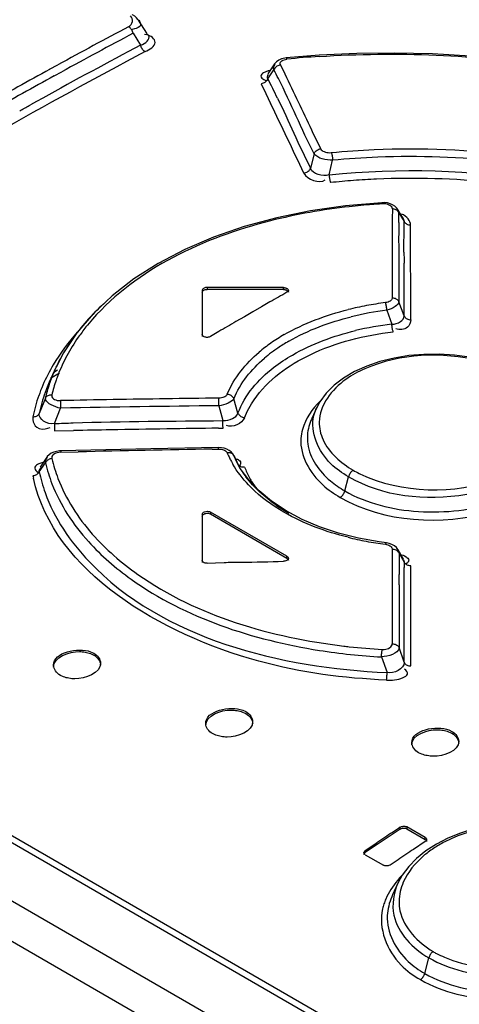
# Model space of a CAD drawing. Header units: inches. Extents: x 0 to 166, y 0 to 117.
# Tile 53 of 73: x 137.983 to 138.35, y 28.629 to 29.451. Entities that reach past the tile are written whole.
import ezdxf

# ---------------------------------------------------------------- set-up
doc = ezdxf.new("R2010")
doc.units = ezdxf.units.IN
doc.header["$LTSCALE"] = 9.105315
doc.header["$MEASUREMENT"] = 0
doc.layers.get('0').update_dxf_attribs({"linetype": 'CONTINUOUS'})

msp = doc.modelspace()

# ---------------------------------------------------------------- linework, layer by layer
at = {"color": 7, "linetype": 'CONTINUOUS'}
for p, q in [((138.36189, 28.54123), (136.58994, 29.56424)), ((138.36437, 28.54585), (136.59242, 29.56886)), ((138.36189, 28.49266), (136.58994, 29.51567)), ((136.54591, 29.50766), (138.36943, 28.45487)), ((138.08177, 29.45089), (138.08873, 29.43979)), ((138.07847, 29.44346), (138.07666, 29.44311)), ((138.07751, 29.43985), (138.0837, 29.42999)), ((138.08885, 29.43865), (138.08684, 29.4389)), ((138.0837, 29.42999), (138.07348, 29.42457)), ((138.19715, 29.41602), (138.19569, 29.41436)), ((138.23289, 29.42143), (138.20519, 29.41922)), ((138.0077, 29.40974), (138.01456, 29.4135)), ((138.01156, 29.40426), (138.01776, 29.40766)), ((138.19569, 29.41436), (138.18992, 29.40586)), ((138.18995, 29.40182), (138.19504, 29.4093)), ((138.20157, 29.41142), (138.20062, 29.41339)), ((138.20435, 29.40565), (138.20157, 29.41142)), ((138.18659, 29.40115), (138.1882, 29.40032)), ((138.18437, 29.39773), (138.18835, 29.38947)), ((138.18835, 29.38947), (138.19232, 29.38121)), ((138.22736, 29.35769), (138.22673, 29.359)), ((138.2342, 29.34339), (138.22736, 29.35769)), ((138.22867, 29.33932), (138.22569, 29.32719)), ((138.24121, 29.32157), (138.2441, 29.33382)), ((138.28519, 29.29844), (138.25491, 29.29587)), ((138.29211, 29.29759), (138.28985, 29.29817)), ((138.29401, 29.29324), (138.294, 29.28505)), ((138.3034, 29.28492), (138.29844, 29.29293)), ((138.294, 29.28505), (138.294, 29.27685)), ((138.29941, 29.29001), (138.30389, 29.28278)), ((138.30281, 29.28484), (138.30364, 29.28383)), ((138.30364, 29.28383), (138.30389, 29.28278)), ((138.294, 29.27685), (138.294, 29.26864)), ((138.29937, 29.28192), (138.29931, 29.27388)), ((138.30373, 29.25701), (138.30388, 29.27945)), ((138.30934, 29.20072), (138.30928, 29.27955)), ((138.294, 29.26864), (138.294, 29.2604)), ((138.294, 29.2604), (138.294, 29.25216)), ((138.294, 29.25216), (138.29399, 29.21899)), ((138.29937, 29.25732), (138.2995, 29.24881)), ((138.2995, 29.24881), (138.29946, 29.21579)), ((138.30388, 29.20392), (138.30382, 29.24807)), ((138.13918, 29.22768), (138.13918, 29.22608)), ((138.20321, 29.22591), (138.20321, 29.22752)), ((138.13524, 29.22541), (138.13524, 29.18667)), ((138.18465, 29.21147), (138.17753, 29.20737)), ((138.19176, 29.21554), (138.18465, 29.21147)), ((138.30388, 29.20392), (138.29946, 29.21579)), ((138.04396, 29.2057), (138.0304, 29.18978)), ((138.17042, 29.20327), (138.16331, 29.19914)), ((138.17753, 29.20737), (138.17042, 29.20327)), ((138.28953, 29.20865), (138.29361, 29.19699)), ((138.0304, 29.18978), (138.0193, 29.1731)), ((138.14908, 29.19085), (138.14196, 29.18669)), ((138.0193, 29.1731), (138.01302, 29.16104)), ((138.01291, 29.16081), (138.00865, 29.15156)), ((138.0159, 29.15601), (138.00853, 29.15176)), ((138.0144, 29.1586), (138.01117, 29.15673)), ((138.26239, 29.15739), (138.25326, 29.15202)), ((138.00417, 29.13534), (137.99906, 29.1225)), ((138.0043, 29.1342), (138.00417, 29.13534)), ((138.01679, 29.13319), (138.01688, 29.1269)), ((138.149, 29.12893), (138.14895, 29.13526)), ((138.149, 29.12893), (138.15248, 29.11651)), ((138.16506, 29.12278), (138.1616, 29.13479)), ((137.9937, 29.11977), (137.9937, 29.11746)), ((138.01178, 29.11413), (138.01688, 29.1269)), ((138.23091, 29.12735), (138.2267, 29.11822)), ((138.01178, 29.11413), (138.01189, 29.10785)), ((138.15253, 29.1126), (138.15248, 29.11651)), ((138.15254, 29.11019), (138.15253, 29.1126)), ((138.0062, 29.11009), (138.00807, 29.11086)), ((138.01189, 29.10785), (138.02751, 29.10818)), ((138.14871, 29.11014), (138.15254, 29.11019)), ((138.01697, 29.09005), (138.03163, 29.09042)), ((138.09224, 29.09296), (138.01701, 29.09125)), ((138.1489, 29.09398), (138.09224, 29.09296)), ((138.1436, 29.09274), (138.14888, 29.09282)), ((138.14888, 29.09282), (138.1489, 29.09398)), ((138.15118, 29.09387), (138.1489, 29.09398)), ((138.15352, 29.09346), (138.15118, 29.09387)), ((138.15941, 29.09036), (138.15774, 29.09167)), ((138.1615, 29.0875), (138.16164, 29.08717)), ((138.16165, 29.08717), (138.1624, 29.08559)), ((138.16294, 29.0842), (138.16165, 29.08717)), ((138.00209, 29.08161), (137.9987, 29.08041)), ((137.99903, 29.0739), (138.00422, 29.08131)), ((138.00535, 29.0859), (137.99966, 29.07759)), ((138.00532, 29.08585), (138.00535, 29.0859)), ((138.1624, 29.08559), (138.16505, 29.08005)), ((138.163, 29.08405), (138.16294, 29.0842)), ((138.167, 29.07664), (138.163, 29.08406)), ((138.16486, 29.0805), (138.16505, 29.08005)), ((138.16683, 29.07973), (138.16619, 29.07873)), ((137.99697, 29.07416), (137.99839, 29.07315)), ((138.17399, 29.06698), (138.167, 29.07664)), ((138.2543, 29.05785), (138.25744, 29.06963)), ((138.20519, 29.04121), (138.19318, 29.04914)), ((138.13524, 29.03837), (138.13524, 28.99812)), ((138.14196, 29.0402), (138.14196, 29.03859)), ((138.20599, 29.00324), (138.14196, 29.0402)), ((138.14196, 29.03859), (138.20599, 29.00163)), ((138.21862, 29.0341), (138.20519, 29.04121)), ((138.23329, 29.02788), (138.21862, 29.0341)), ((138.24903, 29.02263), (138.23329, 29.02788)), ((138.26567, 29.0184), (138.24903, 29.02263)), ((138.28302, 29.01523), (138.26567, 29.0184)), ((138.28906, 29.0144), (138.28302, 29.01523)), ((138.29138, 29.01394), (138.28906, 29.01439)), ((138.29393, 29.00908), (138.29393, 29.00037)), ((138.2974, 29.01055), (138.29569, 29.012)), ((138.2988, 29.00866), (138.29887, 29.00853)), ((138.30328, 29.00073), (138.29882, 29.00862)), ((138.2996, 29.00595), (138.30383, 28.99845)), ((138.13918, 28.99746), (138.1463, 28.99775)), ((138.1463, 28.99775), (138.15341, 28.99809)), ((138.20599, 29.00163), (138.20599, 29.00324)), ((138.29393, 29.00037), (138.29393, 28.99165)), ((138.29966, 28.99712), (138.29976, 28.98819)), ((138.30384, 28.99894), (138.30383, 28.99845)), ((138.30662, 28.99786), (138.30565, 28.99696)), ((138.29393, 28.99165), (138.29392, 28.98291)), ((138.30381, 28.9148), (138.30384, 28.99396)), ((138.30949, 28.99382), (138.30949, 28.99532)), ((138.30954, 28.9117), (138.30949, 28.99382)), ((138.29392, 28.98291), (138.29391, 28.93017)), ((138.04177, 28.92208), (138.04453, 28.9208)), ((138.04192, 28.92363), (138.04453, 28.92241)), ((138.30381, 28.9148), (138.29964, 28.92707)), ((138.28497, 28.91922), (138.28962, 28.90613)), ((138.01929, 28.90265), (138.01669, 28.90386)), ((138.16886, 28.87327), (138.17166, 28.87199)), ((138.16905, 28.87482), (138.17165, 28.8736)), ((138.34099, 28.85682), (138.3438, 28.85552)), ((138.34118, 28.85836), (138.3438, 28.85714)), ((138.14642, 28.854), (138.14382, 28.85521)), ((138.31858, 28.83809), (138.31596, 28.83931)), ((138.30065, 28.77552), (138.27467, 28.7582)), ((138.30065, 28.77552), (138.30065, 28.77713)), ((138.30622, 28.77737), (138.30622, 28.77576)), ((138.32153, 28.76853), (138.30622, 28.77737)), ((138.30622, 28.77576), (138.32153, 28.76692)), ((138.32153, 28.76692), (138.32153, 28.76853)), ((138.27142, 28.75767), (138.28116, 28.76419)), ((138.32153, 28.76508), (138.31178, 28.75863)), ((138.33079, 28.763), (138.32205, 28.75736)), ((138.27142, 28.75767), (138.27142, 28.75606)), ((138.27142, 28.7542), (138.28673, 28.74536)), ((138.31432, 28.75111), (138.30772, 28.74433)), ((138.32205, 28.75736), (138.31432, 28.75111)), ((138.30772, 28.74433), (138.30235, 28.7371)), ((138.30235, 28.7371), (138.29867, 28.73039)), ((138.29862, 28.73029), (138.29419, 28.72069)), ((138.32104, 28.65507), (138.32451, 28.66808))]:
    msp.add_line(p, q, dxfattribs=at)
for points in [[(138.08181, 29.45082), (138.08152, 29.45126), (138.08027, 29.45278), (138.07876, 29.45415), (138.077, 29.45537), (138.07663, 29.45559)], [(138.07751, 29.43985), (138.07731, 29.44058), (138.07704, 29.44131), (138.0767, 29.44203), (138.0763, 29.44271), (138.07587, 29.44335), (138.07538, 29.44394), (138.07484, 29.44449), (138.07428, 29.44496), (138.0737, 29.44535)], [(138.08751, 29.42449), (138.08695, 29.42486), (138.08641, 29.42531), (138.08589, 29.42583), (138.0854, 29.42641), (138.08496, 29.42704), (138.08456, 29.42773), (138.08421, 29.42846), (138.08392, 29.42922), (138.0837, 29.42999)], [(138.2052, 29.41923), (138.20406, 29.41908), (138.20145, 29.41845), (138.19913, 29.41744), (138.19715, 29.41602)], [(138.20062, 29.41339), (138.20039, 29.4142), (138.20038, 29.41494), (138.20059, 29.41564), (138.20104, 29.41628), (138.2017, 29.41688), (138.20253, 29.41738), (138.20351, 29.41778), (138.20467, 29.41808), (138.20598, 29.41829)], [(138.2052, 29.41923), (138.20526, 29.41922), (138.20543, 29.41914), (138.20561, 29.41895), (138.2058, 29.41867), (138.20598, 29.41829)], [(138.42223, 29.41427), (138.39084, 29.41805), (138.35926, 29.42083), (138.32757, 29.42257), (138.29588, 29.42326), (138.26429, 29.42289), (138.23289, 29.42143)], [(138.20062, 29.41339), (138.19984, 29.41326), (138.19906, 29.41302), (138.19829, 29.4127), (138.19758, 29.4123), (138.19694, 29.41183), (138.19634, 29.41129), (138.19581, 29.41067), (138.19537, 29.41), (138.19504, 29.4093)], [(138.18995, 29.40182), (138.18964, 29.40116), (138.18922, 29.40051), (138.18871, 29.3999), (138.18814, 29.39936), (138.1875, 29.39888), (138.18679, 29.39847)], [(138.18679, 29.39847), (138.18601, 29.39812), (138.18519, 29.39787), (138.18437, 29.39773)], [(137.98267, 29.37506), (137.98368, 29.3756), (137.98468, 29.37615), (137.98568, 29.3767), (137.98668, 29.37728), (137.98768, 29.37787), (137.98868, 29.37844), (137.98968, 29.379), (137.99068, 29.37955), (137.99169, 29.38009)], [(138.22866, 29.33932), (138.22897, 29.33997), (138.22939, 29.34061), (138.22989, 29.34121), (138.23046, 29.34175), (138.2311, 29.34223), (138.2318, 29.34264), (138.23257, 29.34298), (138.23338, 29.34324), (138.2342, 29.34339)], [(138.2342, 29.34339), (138.23466, 29.34268), (138.23528, 29.34204), (138.23605, 29.3415), (138.23702, 29.34102), (138.23815, 29.34062), (138.23932, 29.34034), (138.2405, 29.34018), (138.24173, 29.34013), (138.243, 29.3402)], [(138.243, 29.3402), (138.24317, 29.33972), (138.24334, 29.33916), (138.2435, 29.33851), (138.24364, 29.33781), (138.24377, 29.33708), (138.24388, 29.3363), (138.24398, 29.33547), (138.24405, 29.33464), (138.2441, 29.33382)], [(138.22016, 29.32313), (138.22094, 29.32327), (138.22171, 29.32351), (138.22247, 29.32383), (138.22317, 29.32423), (138.22381, 29.32469), (138.2244, 29.32523), (138.22492, 29.32585), (138.22536, 29.32651), (138.22569, 29.32719)], [(138.24121, 29.32157), (138.24126, 29.32079), (138.24133, 29.31999), (138.24143, 29.31918), (138.24155, 29.31841), (138.24168, 29.31767), (138.24183, 29.31696), (138.242, 29.31629), (138.24218, 29.3157), (138.24237, 29.31519)], [(138.25491, 29.29587), (138.22567, 29.29167), (138.1974, 29.28587), (138.17033, 29.27849), (138.14467, 29.26961), (138.12062, 29.25931), (138.09836, 29.24766), (138.07807, 29.23476), (138.05989, 29.22074), (138.04396, 29.2057)], [(138.28985, 29.29817), (138.28743, 29.29845), (138.28519, 29.29844)], [(138.28567, 29.29745), (138.28556, 29.29783), (138.28545, 29.29813), (138.28534, 29.29833), (138.28524, 29.29843), (138.28519, 29.29844)], [(138.29401, 29.29324), (138.29385, 29.29409), (138.29346, 29.29486), (138.29286, 29.29555), (138.29199, 29.29616), (138.29091, 29.29669), (138.28972, 29.29709), (138.28847, 29.29734), (138.28712, 29.29746), (138.28567, 29.29745)], [(138.29596, 29.29561), (138.29416, 29.29674), (138.29211, 29.29759)], [(138.29941, 29.29001), (138.2991, 29.2906), (138.29869, 29.29115), (138.2982, 29.29166), (138.29764, 29.2921), (138.29703, 29.29247), (138.29634, 29.29278), (138.29559, 29.29302), (138.29481, 29.29318), (138.29401, 29.29324)], [(138.29847, 29.29287), (138.29745, 29.29424), (138.29596, 29.29561)], [(138.29969, 29.28943), (138.29935, 29.29096), (138.29859, 29.29267), (138.29847, 29.29287)], [(138.30928, 29.27955), (138.30852, 29.27961), (138.30776, 29.27976), (138.30702, 29.27998), (138.30634, 29.28028), (138.30572, 29.28065), (138.30515, 29.28109), (138.30464, 29.2816), (138.30422, 29.28217), (138.30389, 29.28278)], [(138.13918, 29.22768), (138.13848, 29.22764), (138.13785, 29.22755), (138.13726, 29.2274), (138.13671, 29.22718), (138.13622, 29.22692), (138.13583, 29.2266), (138.13554, 29.22625), (138.13534, 29.22585), (138.13524, 29.22541)], [(138.20321, 29.22752), (138.20355, 29.2275), (138.20389, 29.22748), (138.20423, 29.22743), (138.20455, 29.22737), (138.20487, 29.2273), (138.20518, 29.2272), (138.20547, 29.2271), (138.20574, 29.22698), (138.20599, 29.22684)], [(138.20599, 29.22684), (138.20643, 29.22654), (138.20678, 29.2262), (138.20701, 29.22583), (138.20713, 29.22544), (138.20715, 29.22524)], [(138.13524, 29.2238), (138.13531, 29.22421), (138.13548, 29.22458), (138.13574, 29.22491), (138.13611, 29.22523), (138.13657, 29.22551), (138.13711, 29.22574), (138.13773, 29.22591), (138.13841, 29.22602), (138.13918, 29.22608)], [(138.20321, 29.22591), (138.20356, 29.2259), (138.2039, 29.22587), (138.20423, 29.22583), (138.20455, 29.22577), (138.20487, 29.22569), (138.20518, 29.2256), (138.20546, 29.22549), (138.20574, 29.22537), (138.20599, 29.22523)], [(138.20715, 29.22524), (138.20713, 29.22505), (138.20701, 29.22466), (138.20678, 29.22429), (138.20643, 29.22395), (138.20599, 29.22365)], [(138.20599, 29.22523), (138.20643, 29.22492), (138.20677, 29.22459), (138.207, 29.22425), (138.20712, 29.22388), (138.20715, 29.22364)], [(138.29399, 29.21899), (138.2939, 29.21837), (138.29368, 29.21778), (138.29331, 29.21723), (138.2928, 29.21671), (138.29214, 29.21623), (138.29136, 29.21581), (138.29046, 29.21547), (138.28943, 29.21519), (138.28828, 29.21498)], [(138.29399, 29.21899), (138.29476, 29.21894), (138.29553, 29.21881), (138.29628, 29.21859), (138.29697, 29.21829), (138.2976, 29.21793), (138.29818, 29.21749), (138.2987, 29.21698), (138.29913, 29.2164), (138.29946, 29.21579)], [(138.28953, 29.20865), (138.28946, 29.20944), (138.28937, 29.21024), (138.28926, 29.21105), (138.28913, 29.21183), (138.28899, 29.21256), (138.28883, 29.21325), (138.28865, 29.21391), (138.28847, 29.21449), (138.28828, 29.21498)], [(138.30388, 29.20392), (138.30419, 29.20333), (138.3046, 29.20278), (138.3051, 29.20227), (138.30566, 29.20183), (138.30629, 29.20146), (138.30698, 29.20115), (138.30774, 29.20092), (138.30853, 29.20077), (138.30934, 29.20072)], [(138.29476, 29.19066), (138.29459, 29.19115), (138.29442, 29.19173), (138.29426, 29.19239), (138.29411, 29.19309), (138.29398, 29.19382), (138.29386, 29.19459), (138.29375, 29.1954), (138.29367, 29.19621), (138.29361, 29.19699)], [(138.1364, 29.18666), (138.13616, 29.18681), (138.13595, 29.18696), (138.13577, 29.18713), (138.13561, 29.18731), (138.13548, 29.18749), (138.13538, 29.18768), (138.1353, 29.18788), (138.13526, 29.18808), (138.13524, 29.18828)], [(138.14196, 29.18669), (138.14144, 29.18643), (138.14084, 29.18622), (138.1402, 29.18609), (138.13952, 29.18601), (138.13884, 29.18601), (138.13816, 29.18608), (138.13752, 29.18621), (138.13692, 29.18641), (138.1364, 29.18666)], [(138.35836, 29.16943), (138.34582, 29.17116), (138.33315, 29.17196), (138.32041, 29.17183), (138.30776, 29.17075), (138.29544, 29.16873), (138.28365, 29.16582), (138.27257, 29.16202), (138.26239, 29.15739)], [(138.25326, 29.15202), (138.24534, 29.146), (138.23874, 29.13939), (138.23353, 29.13225), (138.23099, 29.12752)], [(138.00417, 29.13534), (138.00448, 29.13589), (138.00489, 29.1364), (138.00539, 29.13685), (138.00595, 29.13723), (138.00657, 29.13754), (138.00725, 29.13778), (138.00799, 29.13794), (138.00875, 29.13802), (138.00953, 29.13802)], [(138.00953, 29.13802), (138.00948, 29.1371), (138.00967, 29.13626), (138.0101, 29.1355), (138.01082, 29.13481), (138.01177, 29.1342), (138.01285, 29.13373), (138.01403, 29.13341), (138.01534, 29.13323), (138.01679, 29.13319)], [(138.15614, 29.13869), (138.1558, 29.13806), (138.15534, 29.13749), (138.15477, 29.13697), (138.15406, 29.1365), (138.15323, 29.13609), (138.1523, 29.13575), (138.15128, 29.13551), (138.15017, 29.13534), (138.14895, 29.13526)], [(138.15614, 29.13869), (138.15691, 29.13855), (138.15767, 29.13832), (138.15842, 29.138), (138.15911, 29.13762), (138.15974, 29.13718), (138.16032, 29.13666), (138.16084, 29.13608), (138.16127, 29.13545), (138.1616, 29.13479)], [(137.9937, 29.11977), (137.99447, 29.11977), (137.99522, 29.11985), (137.99595, 29.12002), (137.99663, 29.12026), (137.99725, 29.12057), (137.99781, 29.12095), (137.99832, 29.12141), (137.99874, 29.12193), (137.99906, 29.1225)], [(138.16506, 29.12278), (138.16538, 29.12216), (138.16579, 29.12155), (138.16629, 29.12098), (138.16686, 29.12048), (138.16748, 29.12003), (138.16818, 29.11964), (138.16894, 29.11932), (138.16974, 29.11909), (138.17054, 29.11894)], [(138.01701, 29.09125), (138.01601, 29.0912), (138.01351, 29.09084), (138.01118, 29.09018), (138.00908, 29.08922), (138.00725, 29.08796), (138.00576, 29.08645), (138.00532, 29.08585)], [(138.01697, 29.09005), (138.01541, 29.08991), (138.01401, 29.08965), (138.01277, 29.08925), (138.01167, 29.08869), (138.01073, 29.088), (138.01003, 29.08727), (138.00961, 29.08651), (138.00944, 29.0857), (138.00952, 29.08484)], [(138.01701, 29.09125), (138.017, 29.09123), (138.01699, 29.09111), (138.01698, 29.09087), (138.01698, 29.09051), (138.01697, 29.09005)], [(138.14888, 29.09282), (138.14999, 29.09279), (138.15104, 29.09268), (138.15202, 29.09248), (138.15295, 29.09219), (138.15382, 29.09181), (138.15457, 29.09136), (138.1552, 29.09083), (138.15572, 29.09023), (138.15613, 29.08955)], [(138.15774, 29.09167), (138.15576, 29.09272), (138.15352, 29.09346)], [(138.16164, 29.08717), (138.16132, 29.08773), (138.1609, 29.08824), (138.16039, 29.08868), (138.15981, 29.08904), (138.15917, 29.08931), (138.15847, 29.0895), (138.15771, 29.08961), (138.15692, 29.08963), (138.15613, 29.08955)], [(138.1615, 29.0875), (138.16074, 29.0888), (138.15941, 29.09036)], [(138.00952, 29.08484), (138.00876, 29.08472), (138.00802, 29.08451), (138.0073, 29.08424), (138.00663, 29.08389), (138.00602, 29.08349), (138.00546, 29.08303), (138.00496, 29.08249), (138.00454, 29.08192), (138.00422, 29.08131)], [(138.17058, 29.07761), (138.1698, 29.07755), (138.16903, 29.07757), (138.16827, 29.07768), (138.16757, 29.07787), (138.16693, 29.07815), (138.16634, 29.07851), (138.16582, 29.07896), (138.16538, 29.07948), (138.16505, 29.08005)], [(137.99903, 29.0739), (137.99872, 29.07332), (137.99832, 29.07276), (137.99784, 29.07225), (137.99729, 29.07179), (137.99668, 29.07139), (137.99601, 29.07104), (137.99528, 29.07076), (137.99451, 29.07055), (137.99373, 29.07043)], [(138.26129, 29.07502), (138.26075, 29.07466), (138.26021, 29.07422), (138.25969, 29.07369), (138.25919, 29.07311), (138.25874, 29.07248), (138.25833, 29.07181), (138.25797, 29.07109), (138.25767, 29.07035), (138.25744, 29.06963)], [(138.19318, 29.04914), (138.18273, 29.05777), (138.17399, 29.06698)], [(138.25046, 29.05246), (138.251, 29.05283), (138.25154, 29.05328), (138.25207, 29.0538), (138.25255, 29.05437), (138.25299, 29.05499), (138.2534, 29.05566), (138.25377, 29.05637), (138.25407, 29.05711), (138.2543, 29.05785)], [(138.13524, 29.03837), (138.13537, 29.03898), (138.13576, 29.03956), (138.13638, 29.04006), (138.13721, 29.04046), (138.13818, 29.04073), (138.13921, 29.04083), (138.14023, 29.04077), (138.14117, 29.04055), (138.14196, 29.0402)], [(138.13524, 29.03676), (138.13547, 29.03745), (138.13587, 29.03802), (138.13644, 29.03849), (138.13722, 29.03885), (138.13817, 29.03911), (138.13914, 29.03922), (138.14007, 29.03916), (138.14101, 29.03895), (138.14196, 29.03859)], [(138.28821, 29.01329), (138.28839, 29.01371), (138.28858, 29.01404), (138.28876, 29.01426), (138.28894, 29.01438), (138.28906, 29.01439)], [(138.28821, 29.01329), (138.28926, 29.01311), (138.29023, 29.01285), (138.2911, 29.01251), (138.29189, 29.0121), (138.29259, 29.01161), (138.29315, 29.01107), (138.29355, 29.01046), (138.29381, 29.0098), (138.29393, 29.00908)], [(138.29569, 29.012), (138.29363, 29.01315), (138.29138, 29.01394)], [(138.2996, 29.00595), (138.29927, 29.00654), (138.29885, 29.00709), (138.29833, 29.0076), (138.29774, 29.00803), (138.2971, 29.0084), (138.29638, 29.0087), (138.29559, 29.00892), (138.29476, 29.00905), (138.29393, 29.00908)], [(138.29887, 29.00853), (138.29866, 29.00889), (138.2974, 29.01055)], [(138.29988, 29.00541), (138.2995, 29.00709), (138.29887, 29.00853)], [(138.1364, 28.99808), (138.13616, 28.99823), (138.13596, 28.99839), (138.13577, 28.99856), (138.13561, 28.99874), (138.13548, 28.99892), (138.13538, 28.99912), (138.1353, 28.99932), (138.13526, 28.99953), (138.13524, 28.99973)], [(138.13918, 28.99746), (138.13884, 28.99746), (138.1385, 28.99748), (138.13816, 28.99751), (138.13783, 28.99757), (138.13752, 28.99764), (138.13721, 28.99772), (138.13692, 28.99783), (138.13665, 28.99795), (138.1364, 28.99808)], [(138.20715, 29.00159), (138.20701, 29.00098), (138.20661, 29.00038), (138.20597, 28.99988), (138.20515, 28.99949), (138.20421, 28.99924), (138.20321, 28.99913)], [(138.20599, 29.00324), (138.20661, 29.00277), (138.20701, 29.00221), (138.20715, 29.00159)], [(138.20599, 29.00163), (138.20663, 29.00106), (138.20701, 29.00051), (138.20714, 28.99998)], [(138.30949, 28.99532), (138.30869, 28.99535), (138.3079, 28.99547), (138.30713, 28.99568), (138.30641, 28.99596), (138.30576, 28.99632), (138.30515, 28.99675), (138.30461, 28.99727), (138.30417, 28.99784), (138.30383, 28.99845)], [(138.28497, 28.91922), (138.285, 28.91998), (138.28504, 28.92076), (138.28509, 28.92155), (138.28515, 28.9223), (138.28522, 28.92302), (138.28531, 28.9237), (138.2854, 28.92436), (138.2855, 28.92494), (138.2856, 28.92545)], [(138.2856, 28.92545), (138.28711, 28.92546), (138.2885, 28.92561), (138.28976, 28.92592), (138.29094, 28.92639), (138.292, 28.927), (138.29284, 28.92769), (138.29342, 28.92844), (138.29377, 28.92927), (138.29391, 28.93017)], [(138.29391, 28.93017), (138.29471, 28.93015), (138.29551, 28.93003), (138.29629, 28.92983), (138.29702, 28.92955), (138.29768, 28.9292), (138.2983, 28.92877), (138.29884, 28.92826), (138.2993, 28.92769), (138.29964, 28.92707)], [(138.30381, 28.9148), (138.30413, 28.91421), (138.30456, 28.91366), (138.30509, 28.91315), (138.30568, 28.91272), (138.30634, 28.91236), (138.30707, 28.91207), (138.30787, 28.91185), (138.3087, 28.91173), (138.30954, 28.9117)], [(138.2891, 28.8999), (138.28919, 28.90041), (138.28928, 28.901), (138.28936, 28.90165), (138.28943, 28.90234), (138.28949, 28.90305), (138.28954, 28.90381), (138.28958, 28.90459), (138.2896, 28.90537), (138.28962, 28.90613)], [(138.30065, 28.77713), (138.30116, 28.77743), (138.30175, 28.77766), (138.3024, 28.77784), (138.30309, 28.77794), (138.3038, 28.77797), (138.30448, 28.77792), (138.30513, 28.7778), (138.30571, 28.77761), (138.30622, 28.77737)], [(138.30065, 28.77552), (138.30119, 28.77582), (138.30176, 28.77605), (138.30236, 28.77622), (138.303, 28.77632), (138.30368, 28.77636), (138.30434, 28.77633), (138.30498, 28.77621), (138.3056, 28.77602), (138.30622, 28.77576)], [(138.42082, 28.77982), (138.40914, 28.78073), (138.39728, 28.78078), (138.38535, 28.77995), (138.37355, 28.77823), (138.36204, 28.77565), (138.35095, 28.77223), (138.34046, 28.76799), (138.33079, 28.763)], [(138.32153, 28.76853), (138.32196, 28.76823), (138.3223, 28.76788), (138.32254, 28.76749), (138.32266, 28.76707), (138.32268, 28.76685)], [(138.32153, 28.76692), (138.32197, 28.7666), (138.3223, 28.76626), (138.32253, 28.7659), (138.32266, 28.7655), (138.32268, 28.76525)], [(138.32268, 28.76685), (138.32266, 28.76663), (138.32254, 28.7662), (138.3223, 28.76579), (138.32196, 28.76542), (138.32153, 28.76508)], [(138.27026, 28.75588), (138.27028, 28.75611), (138.27041, 28.75654), (138.27065, 28.75695), (138.27099, 28.75733), (138.27142, 28.75767)], [(138.27026, 28.75426), (138.27027, 28.75442), (138.27037, 28.75484), (138.2706, 28.75525), (138.27095, 28.75565), (138.27142, 28.75606)], [(138.27142, 28.7542), (138.27098, 28.7545), (138.27064, 28.75485), (138.2704, 28.75524), (138.27028, 28.75566), (138.27026, 28.75588)], [(138.2923, 28.74562), (138.29178, 28.74532), (138.29119, 28.74508), (138.29055, 28.7449), (138.28986, 28.74479), (138.28915, 28.74476), (138.28846, 28.74481), (138.28782, 28.74493), (138.28724, 28.74511), (138.28673, 28.74536)], [(138.32804, 28.67327), (138.32754, 28.67289), (138.32704, 28.67244), (138.32656, 28.67192), (138.32611, 28.67136), (138.32569, 28.67076), (138.32532, 28.67012), (138.32499, 28.66944), (138.32472, 28.66876), (138.32451, 28.66808)], [(138.31752, 28.64988), (138.31802, 28.65027), (138.31852, 28.65073), (138.319, 28.65124), (138.31945, 28.6518), (138.31985, 28.65239), (138.32022, 28.65302), (138.32055, 28.65369), (138.32082, 28.65438), (138.32104, 28.65507)]]:
    msp.add_lwpolyline(points, dxfattribs=at)
for centre, radius, start, end in [((140.39766, 25.05879), 4.96414, 117.91429, 118.68946), ((140.39735, 25.06146), 4.95499, 117.91635, 118.70118), ((140.42107, 25.012), 4.99155, 117.87235, 119.5058), ((140.40738, 25.03583), 4.97072, 118.00363, 119.07683), ((138.28512, 28.61309), 0.80907, 93.6997, 95.61274), ((140.44996, 24.96349), 5.07284, 118.77942, 119.46237), ((137.4777, 29.03479), 0.80922, 26.98306, 27.5684), ((140.45761, 24.9515), 5.08038, 118.78148, 119.4629), ((137.38343, 28.98374), 0.90844, 26.8348, 27.40091), ((118.04464, 19.70367), 22.3728, 25.566959, 25.699457), ((137.62169, 29.1043), 0.64142, 26.02308, 26.83344), ((117.93112, 19.63467), 22.48358, 25.525492, 25.689638), ((138.30748, 28.68638), 0.65053, 92.25341, 95.59111), ((138.30882, 28.64448), 0.69245, 83.65163, 92.22788), ((138.30843, 28.68832), 0.63034, 94.2639, 96.01601), ((138.30961, 28.6728), 0.64591, 92.5518, 94.26521), ((138.31032, 28.64631), 0.6724, 84.2046, 92.51209), ((138.31746, 28.76014), 0.53824, 94.26053, 96.33475), ((138.3182, 28.75086), 0.54756, 93.77641, 94.26558), ((138.31836, 28.74838), 0.55004, 93.40774, 93.77651), ((137.35317, 29.29003), 0.94624, 359.50915, 359.99914), ((137.6135, 29.28302), 0.69039, 359.70332, 359.98005), ((139.06631, 29.26822), 0.76702, 179.57678, 180.18641), ((139.16608, 29.26993), 0.8668, 180.27784, 180.83307), ((139.14809, 29.26064), 0.84436, 180.24592, 180.85266), ((140.75535, 24.73449), 5.16254, 119.5919, 119.77366), ((138.18748, 29.0677), 0.19891, 132.60757, 138.46052), ((138.32133, 28.94861), 0.26836, 100.51061, 103.82758), ((138.3254, 28.92686), 0.2905, 97.34278, 100.51804), ((138.32131, 28.95138), 0.25922, 97.04176, 103.74119), ((138.16912, 29.08396), 0.17439, 138.45822, 144.85491), ((138.16838, 29.09026), 0.16701, 141.28883, 145.00082), ((138.17709, 29.08331), 0.17816, 138.63044, 141.29908), ((140.79796, 24.66056), 5.24787, 120.1352, 120.31499), ((138.32283, 28.94166), 0.257, 96.52724, 103.41173), ((138.15767, 29.09767), 0.15399, 144.97609, 151.73528), ((138.28003, 29.05552), 0.15317, 119.92947, 124.81456), ((138.15325, 29.09518), 0.15494, 144.87039, 151.78553), ((138.26807, 29.07266), 0.13226, 124.80324, 130.24498), ((138.27647, 29.0619), 0.13917, 124.18743, 124.97091), ((138.28186, 29.05379), 0.14891, 119.97424, 124.14908), ((138.14649, 29.1037), 0.14128, 151.74311, 158.89309), ((138.26781, 29.07362), 0.1246, 126.88417, 130.38622), ((138.27357, 29.06602), 0.13413, 124.96385, 126.90293), ((138.13967, 29.08637), 0.15005, 149.20216, 156.57503), ((138.13872, 29.10281), 0.13853, 155.25106, 156.90708), ((138.14325, 29.10069), 0.14354, 151.83643, 155.14979), ((138.14059, 29.09074), 0.14528, 152.80593, 155.25227), ((138.13522, 29.1043), 0.13472, 156.90285, 159.51577), ((138.13989, 29.10637), 0.13417, 158.94225, 160.95492), ((138.12882, 29.09122), 0.13817, 156.63473, 160.50117), ((138.13427, 29.0936), 0.13835, 155.23382, 160.4125), ((138.12904, 29.10654), 0.12815, 159.49173, 165.18913), ((138.13533, 29.1079), 0.12936, 160.93419, 166.53548), ((138.1228, 29.09336), 0.13178, 160.50159, 164.49157), ((138.12501, 29.09684), 0.12854, 160.3887, 168.48369), ((138.12331, 29.1081), 0.12222, 166.38046, 167.12144), ((138.12446, 29.10782), 0.1234, 165.21869, 166.37976), ((138.11738, 29.09486), 0.12616, 164.49227, 168.61286), ((138.29508, 15.59932), 13.53673, 90.991543, 91.178012), ((138.29099, 15.58338), 13.54629, 90.600566, 91.159448), ((138.29522, 15.59121), 13.54484, 90.805165, 90.991546), ((138.29519, 15.59409), 13.54195, 90.618745, 90.805187), ((137.98398, 30.29734), 1.18354, 271.34602, 272.10337), ((138.30611, 15.62053), 13.49053, 91.050583, 91.183331), ((138.30619, 15.61606), 13.495, 90.8515, 91.050582), ((138.30627, 15.61099), 13.50007, 90.668719, 90.851497), ((138.25742, 29.09866), 0.0399, 164.72007, 175.93186), ((138.36681, 15.58765), 13.50693, 90.946905, 91.422), ((138.22639, 29.11865), 0.07605, 202.50386, 204.59067), ((138.22795, 29.11936), 0.07777, 204.58782, 205.8816), ((138.12883, 29.11031), 0.12794, 193.0996, 201.30748), ((138.13655, 29.11526), 0.13062, 193.4661, 201.0784), ((138.22977, 29.12026), 0.0798, 205.88671, 208.34054), ((138.23189, 29.12139), 0.0822, 208.33719, 210.07565), ((138.22983, 29.11512), 0.07369, 204.93467, 208.4154), ((138.23263, 29.11662), 0.07687, 208.40204, 209.92142), ((138.11677, 29.09533), 0.12554, 191.4401, 192.28655), ((138.12476, 29.09948), 0.12831, 191.49947, 199.62286), ((138.23808, 29.10363), 0.07234, 201.08043, 208.82378), ((138.31695, 29.17627), 0.11554, 241.201, 246.73789), ((138.32019, 29.18354), 0.12349, 246.68715, 247.9302), ((138.25029, 29.13553), 0.10547, 223.58658, 225.17118), ((138.24311, 29.10639), 0.07808, 208.81526, 215.44583), ((138.28142, 29.16735), 0.14791, 235.12031, 240.06294), ((138.32135, 29.28045), 0.26916, 256.1691, 259.48706), ((138.32573, 29.30385), 0.29297, 259.47951, 262.6413), ((139.15335, 29.00737), 0.85376, 180.09529, 180.68804), ((139.02627, 28.99847), 0.72244, 180.00101, 180.35743), ((137.6326, 28.98107), 0.66719, 359.85608, 0.61194), ((150.81642, 28.917), 12.51678, 179.714398, 179.95388), ((138.31314, 29.433), 0.51452, 261.04581, 263.96954), ((138.3162, 29.45203), 0.52746, 263.17183, 263.66658), ((138.3177, 29.46637), 0.54188, 263.67626, 266.60332), ((138.3153, 29.45299), 0.53463, 263.96388, 266.74756), ((139.13521, 27.49544), 1.5294, 123.21628, 123.36192), ((139.03326, 27.65114), 1.3433, 123.05075, 123.2163), ((139.89293, 26.35229), 2.90088, 123.59891, 123.75308), ((139.35168, 27.16697), 1.92279, 123.36685, 123.59898), ((139.05146, 27.61094), 1.3855, 124.10124, 124.26343), ((139.91414, 26.34384), 2.89806, 123.56673, 123.721), ((139.17209, 27.45309), 1.56349, 123.9563, 124.09981), ((139.38402, 27.13809), 1.94315, 123.72107, 123.95159), ((139.07255, 27.60012), 1.38594, 124.09983, 124.26197), ((138.35728, 28.68333), 0.07696, 135.85854, 140.08815), ((138.34167, 28.69882), 0.05227, 155.27573, 157.22974), ((138.33687, 28.7149), 0.03723, 179.38725, 191.59996), ((138.37743, 28.76336), 0.10275, 241.26476, 243.09761), ((138.38002, 28.76852), 0.10852, 243.11448, 246.95195)]:
    msp.add_arc(centre, radius, start, end, dxfattribs=at)
for major_axis, start_param, end_param in [((7.81854, 0.00003), 7.845286, 7.853476), ((7.81576, 0.00003), 1.562098, 1.570291)]:
    msp.add_ellipse((138.13524, 24.71362), major_axis=major_axis, ratio=0.577354, start_param=start_param, end_param=end_param, dxfattribs=at)
for points, knots in [([(138.0737, 29.44534), (138.07525, 29.44621), (138.0779, 29.44932), (138.07644, 29.45321), (138.07523, 29.45437)], [0, 0, 0, 0, 0.514047, 1, 1, 1, 1]), ([(138.0822, 29.45091), (138.08318, 29.4498), (138.08514, 29.44561), (138.08046, 29.44393), (138.07847, 29.44346)], [0, 0, 0, 0, 0.419277, 1, 1, 1, 1]), ([(138.0837, 29.42999), (138.08573, 29.43073), (138.08903, 29.43213), (138.09127, 29.43652), (138.09046, 29.43783)], [0, 0, 0, 0, 0.583517, 1, 1, 1, 1]), ([(138.08751, 29.42449), (138.09085, 29.42625), (138.10026, 29.43106), (138.09201, 29.43817), (138.08885, 29.43865)], [0, 0, 0, 0, 0.542175, 1, 1, 1, 1]), ([(138.09046, 29.43783), (138.09026, 29.43816), (138.08966, 29.43881), (138.08892, 29.43928), (138.08849, 29.4395)], [0, 0, 0, 0, 0.441439, 1, 1, 1, 1]), ([(138.19182, 29.40883), (138.19083, 29.40856), (138.18898, 29.40799), (138.1872, 29.40721), (138.18642, 29.40676)], [0, 0, 0, 0, 0.531975, 1, 1, 1, 1]), ([(138.19504, 29.4093), (138.19479, 29.4101), (138.19477, 29.41191), (138.19562, 29.41347), (138.19616, 29.41417)], [0, 0, 0, 0, 0.485254, 1, 1, 1, 1]), ([(138.18642, 29.40676), (138.18543, 29.40618), (138.18286, 29.4041), (138.18547, 29.40181), (138.18659, 29.40115)], [0, 0, 0, 0, 0.468455, 1, 1, 1, 1]), ([(138.18995, 29.40182), (138.18958, 29.40228), (138.18935, 29.40381), (138.19017, 29.40496), (138.19066, 29.40554)], [0, 0, 0, 0, 0.435752, 1, 1, 1, 1]), ([(138.25807, 29.2951), (138.23586, 29.29263), (138.15857, 29.27918), (138.08081, 29.24356), (138.04339, 29.20106)], [0, 0, 0, 0, 0.282943, 1, 1, 1, 1]), ([(138.2982, 29.29277), (138.29853, 29.29236), (138.29908, 29.2915), (138.29937, 29.2905), (138.29941, 29.29001)], [0, 0, 0, 0, 0.520094, 1, 1, 1, 1]), ([(138.30928, 29.27955), (138.30914, 29.28144), (138.30746, 29.28544), (138.30389, 29.28817), (138.30172, 29.28874)], [0, 0, 0, 0, 0.457598, 1, 1, 1, 1]), ([(138.29946, 29.21579), (138.29933, 29.21409), (138.29566, 29.21087), (138.29195, 29.20925), (138.28953, 29.20865)], [0, 0, 0, 0, 0.406226, 1, 1, 1, 1]), ([(138.29361, 29.19699), (138.29612, 29.19701), (138.30046, 29.19808), (138.30398, 29.20204), (138.30388, 29.20392)], [0, 0, 0, 0, 0.570052, 1, 1, 1, 1]), ([(138.30934, 29.20072), (138.30929, 29.19844), (138.30698, 29.19231), (138.29998, 29.19221), (138.29679, 29.19308)], [0, 0, 0, 0, 0.407894, 1, 1, 1, 1]), ([(138.16506, 29.12278), (138.17069, 29.13786), (138.18645, 29.15588), (138.20508, 29.16813), (138.21052, 29.17128)], [0, 0, 0, 0, 0.719009, 1, 1, 1, 1]), ([(138.17054, 29.11894), (138.17261, 29.12423), (138.18488, 29.14705), (138.20726, 29.1629), (138.22529, 29.17155)], [0, 0, 0, 0, 0.221071, 1, 1, 1, 1]), ([(138.27104, 29.15977), (138.26549, 29.15735), (138.24798, 29.14824), (138.2331, 29.12932), (138.2329, 29.11532)], [0, 0, 0, 0, 0.301734, 1, 1, 1, 1]), ([(138.01688, 29.1269), (138.01407, 29.12731), (138.00951, 29.12907), (138.00501, 29.1322), (138.0043, 29.1342)], [0, 0, 0, 0, 0.57209, 1, 1, 1, 1]), ([(138.1616, 29.13479), (138.16059, 29.13304), (138.15611, 29.1306), (138.15167, 29.12923), (138.149, 29.12893)], [0, 0, 0, 0, 0.429672, 1, 1, 1, 1]), ([(138.01178, 29.11413), (138.00872, 29.11353), (138.00291, 29.11454), (137.99846, 29.12013), (137.99906, 29.1225)], [0, 0, 0, 0, 0.561123, 1, 1, 1, 1]), ([(138.15248, 29.11651), (138.15518, 29.11633), (138.16001, 29.11739), (138.16447, 29.12069), (138.16506, 29.12278)], [0, 0, 0, 0, 0.554802, 1, 1, 1, 1]), ([(138.25744, 29.06963), (138.25215, 29.07269), (138.23542, 29.08384), (138.22501, 29.10693), (138.22854, 29.1207)], [0, 0, 0, 0, 0.300885, 1, 1, 1, 1]), ([(138.22854, 29.1207), (138.22883, 29.12183), (138.22952, 29.12408), (138.23041, 29.12627), (138.23091, 29.12735)], [0, 0, 0, 0, 0.495034, 1, 1, 1, 1]), ([(137.9937, 29.11746), (137.99396, 29.11504), (137.99637, 29.10903), (138.00329, 29.10906), (138.0062, 29.11009)], [0, 0, 0, 0, 0.441463, 1, 1, 1, 1]), ([(138.22431, 29.11162), (138.22367, 29.10924), (138.22286, 29.10439), (138.22301, 29.09947), (138.22334, 29.09706)], [0, 0, 0, 0, 0.502359, 1, 1, 1, 1]), ([(138.2267, 29.11822), (138.22621, 29.11715), (138.22531, 29.11498), (138.22461, 29.11274), (138.22431, 29.11162)], [0, 0, 0, 0, 0.504657, 1, 1, 1, 1]), ([(138.2329, 29.11532), (138.23286, 29.11282), (138.2334, 29.10773), (138.23505, 29.10289), (138.23612, 29.10054)], [0, 0, 0, 0, 0.492152, 1, 1, 1, 1]), ([(138.2543, 29.05785), (138.27275, 29.04725), (138.31739, 29.03658), (138.37867, 29.04415), (138.43127, 29.06847), (138.43872, 29.10546), (138.43326, 29.11735)], [0, 0, 0, 0, 0.283731, 0.584882, 0.825682, 1, 1, 1, 1]), ([(138.21762, 29.10149), (138.21662, 29.08729), (138.2287, 29.0666), (138.24529, 29.05544), (138.25046, 29.05246)], [0, 0, 0, 0, 0.704442, 1, 1, 1, 1]), ([(138.22334, 29.09706), (138.22492, 29.08512), (138.23612, 29.0697), (138.25006, 29.06031), (138.2543, 29.05785)], [0, 0, 0, 0, 0.710697, 1, 1, 1, 1]), ([(138.42879, 29.09648), (138.41686, 29.07128), (138.34937, 29.04571), (138.28629, 29.05297), (138.25744, 29.06963)], [0, 0, 0, 0, 0.455585, 1, 1, 1, 1]), ([(137.9987, 29.08041), (137.99741, 29.07982), (137.99416, 29.07824), (137.99598, 29.07499), (137.99697, 29.07416)], [0, 0, 0, 0, 0.524361, 1, 1, 1, 1]), ([(138.00422, 29.08131), (138.00413, 29.08205), (138.00439, 29.08368), (138.00526, 29.08502), (138.0058, 29.08565)], [0, 0, 0, 0, 0.475739, 1, 1, 1, 1]), ([(138.16327, 29.08468), (138.16411, 29.08441), (138.16557, 29.08384), (138.16678, 29.08269), (138.16704, 29.08207)], [0, 0, 0, 0, 0.565189, 1, 1, 1, 1]), ([(138.17174, 29.06963), (138.17069, 29.07103), (138.16868, 29.07385), (138.16686, 29.07679), (138.16601, 29.07827)], [0, 0, 0, 0, 0.505682, 1, 1, 1, 1]), ([(138.16704, 29.08207), (138.16718, 29.08173), (138.16729, 29.0809), (138.16702, 29.08012), (138.16683, 29.07973)], [0, 0, 0, 0, 0.456177, 1, 1, 1, 1]), ([(137.99903, 29.0739), (137.99883, 29.0744), (137.99909, 29.07581), (137.99993, 29.07679), (138.00045, 29.07732)], [0, 0, 0, 0, 0.420607, 1, 1, 1, 1]), ([(138.2891, 28.8999), (138.25318, 28.90154), (138.14087, 28.91526), (138.01131, 28.98962), (137.99411, 29.06861)], [0, 0, 0, 0, 0.30784, 1, 1, 1, 1]), ([(138.0039, 29.05639), (138.01151, 29.03498), (138.07676, 28.94011), (138.20113, 28.91022), (138.28962, 28.90613)], [0, 0, 0, 0, 0.204165, 1, 1, 1, 1]), ([(138.25046, 29.05246), (138.28708, 29.03132), (138.35019, 29.02803), (138.40203, 29.04858), (138.41317, 29.05567)], [0, 0, 0, 0, 0.761928, 1, 1, 1, 1]), ([(138.04336, 29.0218), (138.05453, 29.0091), (138.11401, 28.95796), (138.19318, 28.93554), (138.25349, 28.92831)], [0, 0, 0, 0, 0.217777, 1, 1, 1, 1]), ([(138.0402, 29.01548), (138.05079, 29.00377), (138.10571, 28.95656), (138.17769, 28.93348), (138.23306, 28.92475)], [0, 0, 0, 0, 0.21977, 1, 1, 1, 1]), ([(138.29873, 29.00849), (138.29898, 29.0081), (138.29939, 29.00729), (138.29957, 29.00639), (138.2996, 29.00595)], [0, 0, 0, 0, 0.512277, 1, 1, 1, 1]), ([(138.30034, 29.00483), (138.3021, 29.00438), (138.30485, 29.00364), (138.30764, 29.00131), (138.30767, 29.00011)], [0, 0, 0, 0, 0.602085, 1, 1, 1, 1]), ([(138.15341, 28.99809), (138.15578, 28.9982), (138.16052, 28.99837), (138.16526, 28.99838), (138.16763, 28.99836)], [0, 0, 0, 0, 0.499903, 1, 1, 1, 1]), ([(138.30304, 29.00065), (138.30324, 29.00038), (138.30358, 28.99984), (138.30378, 28.99923), (138.30382, 28.99894)], [0, 0, 0, 0, 0.534984, 1, 1, 1, 1]), ([(138.30767, 29.00011), (138.30768, 28.99975), (138.30747, 28.99889), (138.30694, 28.99821), (138.30662, 28.99786)], [0, 0, 0, 0, 0.436048, 1, 1, 1, 1]), ([(138.03251, 28.92374), (138.03414, 28.92369), (138.03728, 28.92339), (138.04035, 28.9226), (138.04177, 28.92208)], [0, 0, 0, 0, 0.517684, 1, 1, 1, 1]), ([(138.04453, 28.92241), (138.04613, 28.92149), (138.04888, 28.91914), (138.05015, 28.91566), (138.0502, 28.91403)], [0, 0, 0, 0, 0.531125, 1, 1, 1, 1]), ([(138.04453, 28.9208), (138.04614, 28.91987), (138.04889, 28.91753), (138.05015, 28.91405), (138.0502, 28.91242)], [0, 0, 0, 0, 0.531188, 1, 1, 1, 1]), ([(138.01669, 28.90386), (138.01508, 28.90479), (138.01233, 28.90715), (138.01107, 28.91064), (138.01102, 28.91228)], [0, 0, 0, 0, 0.530456, 1, 1, 1, 1]), ([(138.2891, 28.8999), (138.29378, 28.89981), (138.29939, 28.89998), (138.30825, 28.90449), (138.30553, 28.90815), (138.30424, 28.90914)], [0, 0, 0, 0, 0.594678, 0.79282, 1, 1, 1, 1]), ([(138.02882, 28.90096), (138.02714, 28.90099), (138.02391, 28.9013), (138.02075, 28.90211), (138.01929, 28.90265)], [0, 0, 0, 0, 0.518528, 1, 1, 1, 1]), ([(138.15936, 28.87493), (138.16103, 28.8749), (138.16425, 28.8746), (138.1674, 28.87381), (138.16886, 28.87327)], [0, 0, 0, 0, 0.517842, 1, 1, 1, 1]), ([(138.17165, 28.8736), (138.17326, 28.87267), (138.176, 28.87033), (138.17727, 28.86686), (138.17732, 28.86524)], [0, 0, 0, 0, 0.531777, 1, 1, 1, 1]), ([(138.17166, 28.87199), (138.17326, 28.87106), (138.17601, 28.86872), (138.17728, 28.86525), (138.17733, 28.86363)], [0, 0, 0, 0, 0.531841, 1, 1, 1, 1]), ([(138.14382, 28.85521), (138.14221, 28.85614), (138.13946, 28.85849), (138.1382, 28.86197), (138.13814, 28.86361)], [0, 0, 0, 0, 0.531104, 1, 1, 1, 1]), ([(138.33152, 28.85854), (138.33319, 28.85849), (138.3364, 28.85817), (138.33953, 28.85736), (138.34099, 28.85682)], [0, 0, 0, 0, 0.51762, 1, 1, 1, 1]), ([(138.3438, 28.85714), (138.34539, 28.85621), (138.34813, 28.85391), (138.34942, 28.85047), (138.34948, 28.84886)], [0, 0, 0, 0, 0.534222, 1, 1, 1, 1]), ([(138.15594, 28.85229), (138.15426, 28.85233), (138.15103, 28.85264), (138.14788, 28.85345), (138.14642, 28.854)], [0, 0, 0, 0, 0.518498, 1, 1, 1, 1]), ([(138.3438, 28.85552), (138.3454, 28.8546), (138.34814, 28.8523), (138.34943, 28.84886), (138.34948, 28.84725)], [0, 0, 0, 0, 0.534411, 1, 1, 1, 1]), ([(138.31596, 28.83931), (138.31436, 28.84024), (138.31162, 28.84256), (138.31033, 28.846), (138.31028, 28.84762)], [0, 0, 0, 0, 0.533537, 1, 1, 1, 1]), ([(138.32814, 28.83632), (138.32646, 28.83637), (138.32321, 28.83671), (138.32004, 28.83754), (138.31858, 28.83809)], [0, 0, 0, 0, 0.518401, 1, 1, 1, 1]), ([(138.32831, 28.75934), (138.32684, 28.75837), (138.32401, 28.75638), (138.3213, 28.75421), (138.32001, 28.75311)], [0, 0, 0, 0, 0.50727, 1, 1, 1, 1]), ([(138.33781, 28.76487), (138.33616, 28.76402), (138.33294, 28.76227), (138.32982, 28.76034), (138.32831, 28.75934)], [0, 0, 0, 0, 0.506587, 1, 1, 1, 1]), ([(138.32104, 28.65507), (138.33951, 28.64447), (138.38497, 28.63491), (138.44732, 28.64634), (138.49907, 28.67658), (138.50555, 28.71554), (138.49963, 28.7285)], [0, 0, 0, 0, 0.275447, 0.570984, 0.815685, 1, 1, 1, 1]), ([(138.32451, 28.66808), (138.34171, 28.65814), (138.38396, 28.64877), (138.44286, 28.6582), (138.49184, 28.68473), (138.5016, 28.72032), (138.49729, 28.73301)], [0, 0, 0, 0, 0.273594, 0.568145, 0.815327, 1, 1, 1, 1]), ([(138.28854, 28.71709), (138.28797, 28.71577), (138.28696, 28.71309), (138.28618, 28.71034), (138.28585, 28.70897)], [0, 0, 0, 0, 0.504771, 1, 1, 1, 1]), ([(138.31752, 28.64988), (138.33637, 28.639), (138.38273, 28.62883), (138.44733, 28.63949), (138.50096, 28.66879), (138.51173, 28.70785), (138.50702, 28.72182)], [0, 0, 0, 0, 0.273154, 0.567525, 0.815065, 1, 1, 1, 1]), ([(138.28585, 28.70897), (138.28205, 28.69294), (138.29254, 28.66634), (138.31166, 28.65326), (138.31752, 28.64988)], [0, 0, 0, 0, 0.708942, 1, 1, 1, 1]), ([(138.28981, 28.70335), (138.2891, 28.68933), (138.30002, 28.669), (138.31615, 28.65791), (138.32104, 28.65507)], [0, 0, 0, 0, 0.712811, 1, 1, 1, 1])]:
    msp.add_open_spline(points, degree=3, knots=knots, dxfattribs=at)
for points in [[(138.23291, 29.42048), (138.29789, 29.4247), (138.36365, 29.42188), (138.4281, 29.4126)], [(138.22867, 29.33932), (138.2181, 29.35989), (138.20932, 29.38134), (138.19883, 29.40195)], [(138.19808, 29.38571), (138.20754, 29.36632), (138.2159, 29.34641), (138.22569, 29.32719)], [(138.243, 29.3402), (138.25491, 29.3415), (138.26688, 29.34234), (138.27885, 29.34283)], [(138.27885, 29.34283), (138.31874, 29.34448), (138.35892, 29.34289), (138.39851, 29.33779)], [(138.2441, 29.33382), (138.23864, 29.33396), (138.23179, 29.33484), (138.22866, 29.33932)], [(138.24121, 29.32157), (138.23587, 29.32022), (138.22731, 29.32194), (138.22569, 29.32719)], [(138.24121, 29.32157), (138.29993, 29.32786), (138.35998, 29.32596), (138.4183, 29.31671)], [(138.22016, 29.32313), (138.22315, 29.31765), (138.23269, 29.31406), (138.23797, 29.31738)], [(138.20361, 29.18826), (138.22022, 29.19784), (138.23857, 29.20461), (138.25719, 29.2092)], [(138.20746, 29.18278), (138.22366, 29.19213), (138.24157, 29.19872), (138.25973, 29.20318)], [(138.03074, 29.19027), (138.02328, 29.1819), (138.0165, 29.17283), (138.01077, 29.1632)], [(138.21052, 29.17128), (138.22683, 29.1807), (138.2449, 29.18726), (138.26322, 29.19165)], [(138.22529, 29.17155), (138.24694, 29.18195), (138.27092, 29.18779), (138.29476, 29.19066)], [(138.15614, 29.13869), (138.16175, 29.15218), (138.17148, 29.16416), (138.18262, 29.17362)], [(138.36671, 29.16647), (138.33567, 29.17413), (138.30035, 29.17252), (138.27104, 29.15977)], [(138.1616, 29.13479), (138.16689, 29.14785), (138.17635, 29.15939), (138.18708, 29.16852)], [(138.23373, 29.1328), (138.22704, 29.12635), (138.22137, 29.11814), (138.21893, 29.10918)], [(138.02742, 29.1146), (138.06908, 29.11608), (138.11079, 29.11603), (138.15248, 29.11651)], [(138.17054, 29.11894), (138.16851, 29.11383), (138.16043, 29.11021), (138.15538, 29.11241)], [(138.23612, 29.10054), (138.24109, 29.08968), (138.25105, 29.08119), (138.26129, 29.07502)], [(138.17389, 29.06281), (138.16888, 29.06808), (138.1644, 29.07391), (138.16076, 29.0802)], [(138.27379, 29.06909), (138.3093, 29.0547), (138.35365, 29.05541), (138.38871, 29.07084)], [(138.00964, 29.06382), (138.01655, 29.04605), (138.0274, 29.02961), (138.0402, 29.01548)], [(138.01466, 29.06828), (138.0212, 29.05128), (138.03133, 29.03547), (138.04336, 29.0218)], [(138.19684, 29.04601), (138.18742, 29.05259), (138.17866, 29.06046), (138.17174, 29.06963)], [(138.2034, 29.04008), (138.19349, 29.04582), (138.18405, 29.05265), (138.17593, 29.06073)], [(138.257, 29.01909), (138.23837, 29.02369), (138.22001, 29.03047), (138.2034, 29.04008)], [(138.16763, 28.99836), (138.1795, 28.99829), (138.19135, 28.99885), (138.20321, 28.99913)], [(138.01102, 28.91228), (138.01068, 28.92325), (138.03165, 28.92749), (138.04192, 28.92363)], [(138.01102, 28.91067), (138.01076, 28.91905), (138.02413, 28.92395), (138.03251, 28.92374)], [(138.29964, 28.92707), (138.29893, 28.92157), (138.29049, 28.91974), (138.28497, 28.91922)], [(138.0502, 28.91403), (138.05046, 28.90568), (138.03717, 28.9008), (138.02882, 28.90096)], [(138.30381, 28.9148), (138.30429, 28.90927), (138.29504, 28.90495), (138.28962, 28.90613)], [(138.13814, 28.86361), (138.13781, 28.87456), (138.1588, 28.87868), (138.16905, 28.87482)], [(138.13814, 28.862), (138.13789, 28.87028), (138.15108, 28.8751), (138.15936, 28.87493)], [(138.17732, 28.86524), (138.17758, 28.85691), (138.16427, 28.8521), (138.15594, 28.85229)], [(138.31028, 28.84762), (138.30994, 28.85852), (138.33098, 28.86223), (138.34118, 28.85836)], [(138.31028, 28.84601), (138.31003, 28.85423), (138.32331, 28.85879), (138.33152, 28.85854)], [(138.34948, 28.84886), (138.34974, 28.84062), (138.33639, 28.83608), (138.32814, 28.83632)], [(138.43344, 28.77632), (138.4021, 28.78326), (138.36638, 28.77951), (138.33781, 28.76487)], [(138.32001, 28.75311), (138.31301, 28.74712), (138.30684, 28.73966), (138.30318, 28.73121)], [(138.29825, 28.7327), (138.29432, 28.728), (138.29093, 28.72274), (138.28854, 28.71709)], [(138.29862, 28.73029), (138.29488, 28.72217), (138.29348, 28.71241), (138.29535, 28.70367)], [(138.30318, 28.73121), (138.30102, 28.72623), (138.29971, 28.72073), (138.29964, 28.7153)], [(138.29347, 28.71905), (138.29139, 28.71409), (138.29008, 28.70871), (138.28981, 28.70335)], [(138.29535, 28.70367), (138.29857, 28.68868), (138.31122, 28.67574), (138.32451, 28.66808)], [(138.3004, 28.70741), (138.30334, 28.69307), (138.31551, 28.68085), (138.32804, 28.67327)], [(138.33753, 28.66867), (138.37413, 28.65308), (138.4216, 28.65626), (138.45669, 28.675)]]:
    msp.add_open_spline(points, degree=3, dxfattribs=at)

doc.saveas('drawing.dxf')
